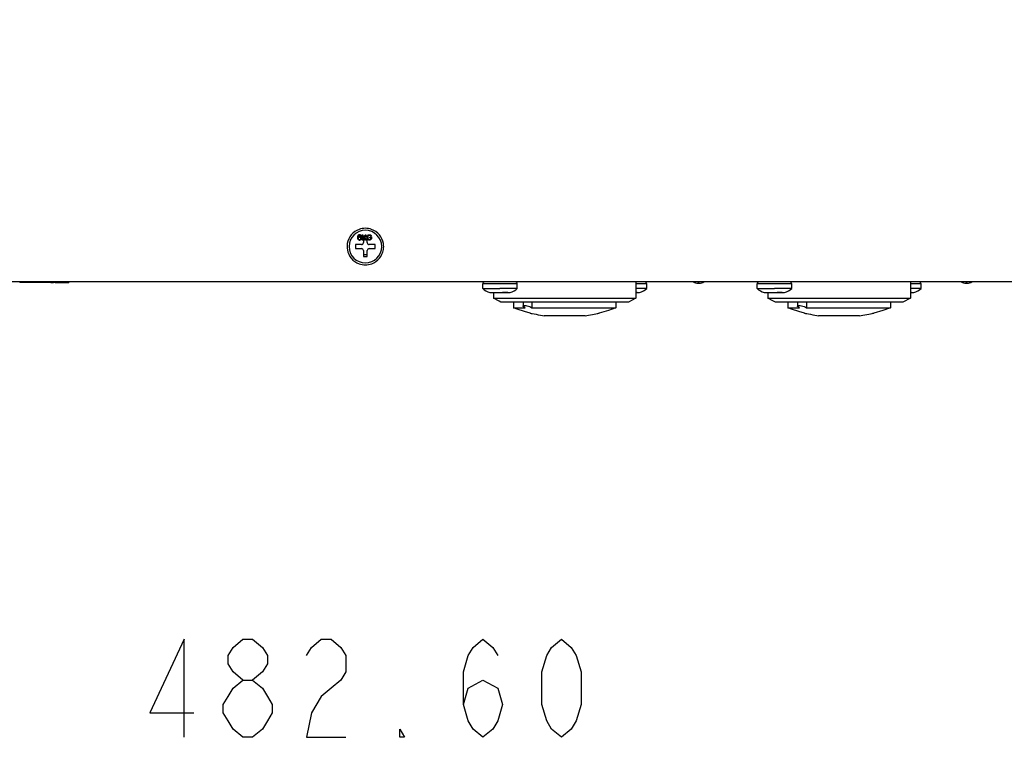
# Model space of a CAD drawing. Header units: millimetres. Extents: x 0 to 1524, y 0 to 1016.
# Tile 240 of 256: x 707 to 858, y 514 to 624. Entities that reach past the tile are written whole.
import ezdxf

# ---------------------------------------------------------------- set-up
doc = ezdxf.new("R2010")
doc.units = ezdxf.units.MM
doc.header["$LTSCALE"] = 83.82
doc.layers.get('0').update_dxf_attribs({"linetype": 'CONTINUOUS'})
doc.layers.add('02___PRT_ALL_AXES', color=7, linetype='CONTINUOUS')
doc.layers.add('03___PRT_ALL_CURVES', color=7, linetype='CONTINUOUS')
doc.styles.get("Standard").update_dxf_attribs({"font": 'txt', "width": 0.8})
doc.dimstyles.new('DIMSTYLE_1', dxfattribs={"dimtxt": 15, "dimasz": 12, "dimexe": 0.18, "dimexo": 0.0625, "dimgap": 0.09, "dimtad": 1, "dimzin": 0, "dimdsep": 46, "dimtxsty": 'STANDARD', "dimblk": 'CLOSED', "dimblk1": 'CLOSED', "dimblk2": 'CLOSED', "dimcen": 0.09, "dimadec": 0, "dimazin": 0, "dimtp": 0.01, "dimtm": 0.01, "dimtfac": 1, "dimtofl": 0, "dimtmove": 0, "dimatfit": 3, "dimldrblk": 'CLOSED', "dimfxl": 1, "dimtolj": 1, "dimtzin": 0, "dimarcsym": 0})

# ---------------------------------------------------------------- blocks, each defined once
blk = doc.blocks.new('_CLOSED')
at = {"color": 0, "linetype": 'BYBLOCK'}
for p, q in [((0, 0), (-1, 0.208)), ((-1, 0.208), (-1, -0.208)), ((-1, -0.208), (0, 0)), ((-1, 0), (0, 0))]:
    blk.add_line(p, q, dxfattribs=at)
blk = doc.blocks.new('*D8')
at = {"color": 2, "linetype": 'CONTINUOUS'}
for p, q in [((743.49, 787.12), (417.67, 787.12)), ((418.67, 787.12), (418.67, 678.14)), ((418.67, 569.16), (418.67, 678.14)), ((571.06, 569.16), (417.67, 569.16))]:
    blk.add_line(p, q, dxfattribs=at)
at = {"color": 2, "linetype": 'CONTINUOUS', "xscale": 12, "yscale": 12, "zscale": 12}
for p, rotation in [((418.67, 787.12), 90), ((418.67, 569.16), 270)]:
    blk.add_blockref('_CLOSED', p, dxfattribs=dict(at, rotation=rotation))

msp = doc.modelspace()

# ---------------------------------------------------------------- linework, layer by layer
at = {"color": 7, "linetype": 'CONTINUOUS'}
for p, q in [((759.794, 589.378), (758.894, 589.378)), ((758.894, 589.378), (758.894, 588.778)), ((760.694, 590.578), (760.094, 590.578)), ((760.094, 590.578), (760.094, 589.678)), ((760.694, 589.678), (760.694, 590.578)), ((761.894, 589.378), (760.994, 589.378)), ((761.894, 588.778), (761.894, 589.378)), ((758.894, 588.778), (759.794, 588.778)), ((760.094, 588.478), (760.094, 587.578)), ((760.694, 587.578), (760.694, 588.478)), ((760.994, 588.778), (761.894, 588.778)), ((760.094, 587.578), (760.694, 587.578)), ((975.394, 583.678), (545.394, 583.678)), ((707.499, 583.678), (707.499, 583.578)), ((712.284, 583.578), (707.499, 583.578)), ((712.284, 583.578), (712.659, 583.578)), ((713.094, 583.578), (712.659, 583.578)), ((713.094, 583.578), (714.144, 583.578)), ((714.144, 583.578), (714.675, 583.578)), ((714.675, 583.578), (714.694, 583.578)), ((714.694, 583.578), (714.994, 583.578)), ((714.994, 583.678), (714.994, 583.578)), ((801.794, 583.678), (801.794, 581.195)), ((811.294, 583.478), (811.394, 583.478)), ((811.394, 583.478), (811.494, 583.478)), ((843.794, 583.678), (843.794, 581.195)), ((852.294, 583.478), (852.394, 583.478)), ((852.394, 583.478), (852.494, 583.478)), ((779.444, 582.074), (779.518, 582.059)), ((779.444, 582.063), (779.444, 582.074)), ((779.547, 582.055), (779.592, 582.048)), ((779.628, 582.044), (779.667, 582.039)), ((779.706, 582.035), (779.742, 582.032)), ((779.788, 582.03), (779.816, 582.029)), ((779.89, 582.028), (780.594, 582.028)), ((779.994, 582.028), (779.994, 581.195)), ((779.994, 582.028), (779.994, 581.195)), ((780.594, 582.028), (780.594, 582.074)), ((781.394, 582.074), (781.394, 582.028)), ((782.099, 582.028), (781.394, 582.028)), ((782.099, 582.028), (782.172, 582.029)), ((782.201, 582.03), (782.247, 582.032)), ((782.282, 582.035), (782.322, 582.039)), ((782.361, 582.044), (782.396, 582.048)), ((782.442, 582.055), (782.471, 582.059)), ((782.544, 582.074), (782.544, 582.063)), ((801.899, 582.028), (801.794, 582.028)), ((801.899, 582.028), (801.972, 582.029)), ((802.001, 582.03), (802.047, 582.032)), ((802.082, 582.035), (802.122, 582.039)), ((802.161, 582.044), (802.196, 582.048)), ((802.242, 582.055), (802.271, 582.059)), ((802.344, 582.074), (802.344, 582.063)), ((821.444, 582.074), (821.518, 582.059)), ((821.444, 582.063), (821.444, 582.074)), ((821.547, 582.055), (821.592, 582.048)), ((821.628, 582.044), (821.667, 582.039)), ((821.706, 582.035), (821.742, 582.032)), ((821.788, 582.03), (821.816, 582.029)), ((821.89, 582.028), (822.594, 582.028)), ((821.994, 582.028), (821.994, 581.195)), ((821.994, 582.028), (821.994, 581.195)), ((822.594, 582.028), (822.594, 582.074)), ((823.394, 582.074), (823.394, 582.028)), ((824.099, 582.028), (823.394, 582.028)), ((824.099, 582.028), (824.172, 582.029)), ((824.201, 582.03), (824.247, 582.032)), ((824.282, 582.035), (824.322, 582.039)), ((824.361, 582.044), (824.396, 582.048)), ((824.442, 582.055), (824.471, 582.059)), ((824.544, 582.074), (824.544, 582.063)), ((843.899, 582.028), (843.794, 582.028)), ((843.899, 582.028), (843.972, 582.029)), ((844.001, 582.03), (844.047, 582.032)), ((844.082, 582.035), (844.122, 582.039)), ((844.161, 582.044), (844.196, 582.048)), ((844.242, 582.055), (844.271, 582.059)), ((844.344, 582.074), (844.344, 582.063)), ((781.144, 580.565), (781.144, 580.565)), ((783.044, 580.565), (783.044, 579.712)), ((784.523, 580.565), (784.523, 579.978)), ((785.89, 580.565), (785.89, 579.712)), ((798.744, 580.565), (798.744, 579.712)), ((801.794, 581.195), (800.644, 580.565)), ((800.644, 580.565), (800.644, 580.565)), ((823.144, 580.565), (823.144, 580.565)), ((825.044, 580.565), (825.044, 579.712)), ((826.523, 580.565), (826.523, 579.978)), ((827.89, 580.565), (827.89, 579.712)), ((840.744, 580.565), (840.744, 579.712)), ((843.794, 581.195), (842.644, 580.565)), ((842.644, 580.565), (842.644, 580.565)), ((784.523, 579.978), (784.523, 579.978)), ((826.523, 579.978), (826.523, 579.978))]:
    msp.add_line(p, q, dxfattribs=at)
at = {"color": 4, "linetype": 'CONTINUOUS'}
msp.add_line((760.694, 587.828), (760.094, 587.828), dxfattribs=at)
at = {"color": 7, "linetype": 'CONTINUOUS'}
for points in [[(780.994, 583.378), (780.739, 583.378), (780.499, 583.378), (780.272, 583.378), (780.056, 583.378), (779.85, 583.378), (779.652, 583.378), (779.464, 583.378), (779.286, 583.378), (779.121, 583.378), (778.969, 583.378), (778.831, 583.378), (778.709, 583.378), (778.604, 583.378), (778.517, 583.378), (778.444, 583.378), (778.39, 583.378), (778.356, 583.378), (778.344, 583.378)], [(783.644, 583.378), (783.633, 583.378), (783.599, 583.378), (783.544, 583.378), (783.472, 583.378), (783.384, 583.378), (783.279, 583.378), (783.157, 583.378), (783.02, 583.378), (782.868, 583.378), (782.703, 583.378), (782.525, 583.378), (782.336, 583.378), (782.138, 583.378), (781.932, 583.378), (781.717, 583.378), (781.49, 583.378), (781.25, 583.378), (780.994, 583.378)], [(803.444, 583.378), (803.433, 583.378), (803.399, 583.378), (803.344, 583.378), (803.272, 583.378), (803.184, 583.378), (803.079, 583.378), (802.957, 583.378), (802.82, 583.378), (802.668, 583.378), (802.503, 583.378), (802.325, 583.378), (802.136, 583.378), (801.938, 583.378), (801.794, 583.378)], [(811.394, 583.478), (811.356, 583.478), (811.324, 583.478), (811.302, 583.478), (811.296, 583.478)], [(811.394, 583.678), (811.394, 583.59), (811.394, 583.506), (811.394, 583.478)], [(811.493, 583.478), (811.494, 583.478), (811.487, 583.478), (811.465, 583.478), (811.433, 583.478), (811.394, 583.478)], [(822.994, 583.378), (822.739, 583.378), (822.499, 583.378), (822.272, 583.378), (822.056, 583.378), (821.85, 583.378), (821.652, 583.378), (821.464, 583.378), (821.286, 583.378), (821.121, 583.378), (820.969, 583.378), (820.831, 583.378), (820.709, 583.378), (820.604, 583.378), (820.517, 583.378), (820.444, 583.378), (820.39, 583.378), (820.356, 583.378), (820.344, 583.378)], [(825.644, 583.378), (825.633, 583.378), (825.599, 583.378), (825.544, 583.378), (825.472, 583.378), (825.384, 583.378), (825.279, 583.378), (825.157, 583.378), (825.02, 583.378), (824.868, 583.378), (824.703, 583.378), (824.525, 583.378), (824.336, 583.378), (824.138, 583.378), (823.932, 583.378), (823.717, 583.378), (823.49, 583.378), (823.25, 583.378), (822.994, 583.378)], [(845.444, 583.378), (845.433, 583.378), (845.399, 583.378), (845.344, 583.378), (845.272, 583.378), (845.184, 583.378), (845.079, 583.378), (844.957, 583.378), (844.82, 583.378), (844.668, 583.378), (844.503, 583.378), (844.325, 583.378), (844.136, 583.378), (843.938, 583.378), (843.794, 583.378)], [(852.394, 583.478), (852.356, 583.478), (852.324, 583.478), (852.302, 583.478), (852.296, 583.478)], [(852.394, 583.678), (852.394, 583.59), (852.394, 583.506), (852.394, 583.478)], [(852.493, 583.478), (852.494, 583.478), (852.487, 583.478), (852.465, 583.478), (852.433, 583.478), (852.394, 583.478)], [(779.518, 582.059), (779.518, 582.059), (779.547, 582.055)], [(779.592, 582.048), (779.592, 582.048), (779.628, 582.044)], [(779.667, 582.039), (779.667, 582.039), (779.706, 582.035)], [(779.742, 582.032), (779.742, 582.032), (779.788, 582.03)], [(779.816, 582.029), (779.816, 582.029), (779.89, 582.028)], [(780.594, 582.074), (780.727, 582.068), (780.86, 582.064), (780.994, 582.063)], [(780.994, 582.063), (781.129, 582.064), (781.262, 582.068), (781.394, 582.074)], [(782.172, 582.029), (782.172, 582.029), (782.099, 582.028)], [(782.172, 582.029), (782.173, 582.029), (782.201, 582.03)], [(782.247, 582.032), (782.247, 582.032), (782.282, 582.035)], [(782.322, 582.039), (782.322, 582.039), (782.361, 582.044)], [(782.396, 582.048), (782.396, 582.048), (782.442, 582.055)], [(782.471, 582.059), (782.471, 582.059), (782.544, 582.074)], [(801.972, 582.029), (801.972, 582.029), (801.899, 582.028)], [(801.972, 582.029), (801.973, 582.029), (802.001, 582.03)], [(802.047, 582.032), (802.047, 582.032), (802.082, 582.035)], [(802.122, 582.039), (802.122, 582.039), (802.161, 582.044)], [(802.196, 582.048), (802.196, 582.048), (802.242, 582.055)], [(802.271, 582.059), (802.271, 582.059), (802.344, 582.074)], [(821.518, 582.059), (821.518, 582.059), (821.547, 582.055)], [(821.592, 582.048), (821.592, 582.048), (821.628, 582.044)], [(821.667, 582.039), (821.667, 582.039), (821.706, 582.035)], [(821.742, 582.032), (821.742, 582.032), (821.788, 582.03)], [(821.816, 582.029), (821.816, 582.029), (821.89, 582.028)], [(822.594, 582.074), (822.727, 582.068), (822.86, 582.064), (822.994, 582.063)], [(822.994, 582.063), (823.129, 582.064), (823.262, 582.068), (823.394, 582.074)], [(824.172, 582.029), (824.172, 582.029), (824.099, 582.028)], [(824.172, 582.029), (824.173, 582.029), (824.201, 582.03)], [(824.247, 582.032), (824.247, 582.032), (824.282, 582.035)], [(824.322, 582.039), (824.322, 582.039), (824.361, 582.044)], [(824.396, 582.048), (824.396, 582.048), (824.442, 582.055)], [(824.471, 582.059), (824.471, 582.059), (824.544, 582.074)], [(843.972, 582.029), (843.972, 582.029), (843.899, 582.028)], [(843.972, 582.029), (843.973, 582.029), (844.001, 582.03)], [(844.047, 582.032), (844.047, 582.032), (844.082, 582.035)], [(844.122, 582.039), (844.122, 582.039), (844.161, 582.044)], [(844.196, 582.048), (844.196, 582.048), (844.242, 582.055)], [(844.271, 582.059), (844.271, 582.059), (844.344, 582.074)], [(781.144, 580.565), (780.858, 580.714), (779.994, 581.195)], [(779.994, 581.195), (780.103, 581.195), (780.43, 581.195), (780.968, 581.195), (781.709, 581.195), (782.639, 581.195), (783.738, 581.195), (784.984, 581.195), (786.353, 581.195), (787.814, 581.195), (789.339, 581.195), (790.894, 581.195)], [(790.894, 580.565), (789.361, 580.565), (787.869, 580.565), (786.454, 580.565), (785.15, 580.565), (783.989, 580.565), (782.998, 580.565), (782.202, 580.565), (781.619, 580.565), (781.264, 580.565), (781.144, 580.565)], [(790.894, 581.195), (792.45, 581.195), (793.974, 581.195), (795.436, 581.195), (796.804, 581.195), (798.051, 581.195), (799.15, 581.195), (800.08, 581.195), (800.821, 581.195), (801.359, 581.195), (801.685, 581.195), (801.794, 581.195)], [(800.644, 580.565), (800.526, 580.565), (800.172, 580.565), (799.589, 580.565), (798.79, 580.565), (797.794, 580.565), (796.627, 580.565), (795.318, 580.565), (793.902, 580.565), (792.415, 580.565), (790.894, 580.565)], [(823.144, 580.565), (822.858, 580.714), (821.994, 581.195)], [(821.994, 581.195), (822.103, 581.195), (822.43, 581.195), (822.968, 581.195), (823.709, 581.195), (824.639, 581.195), (825.738, 581.195), (826.984, 581.195), (828.353, 581.195), (829.814, 581.195), (831.339, 581.195), (832.894, 581.195)], [(832.894, 580.565), (831.361, 580.565), (829.869, 580.565), (828.454, 580.565), (827.15, 580.565), (825.989, 580.565), (824.998, 580.565), (824.202, 580.565), (823.619, 580.565), (823.264, 580.565), (823.144, 580.565)], [(832.894, 581.195), (834.45, 581.195), (835.974, 581.195), (837.436, 581.195), (838.804, 581.195), (840.051, 581.195), (841.15, 581.195), (842.08, 581.195), (842.821, 581.195), (843.359, 581.195), (843.685, 581.195), (843.794, 581.195)], [(842.644, 580.565), (842.526, 580.565), (842.172, 580.565), (841.589, 580.565), (840.79, 580.565), (839.794, 580.565), (838.627, 580.565), (837.318, 580.565), (835.902, 580.565), (834.415, 580.565), (832.894, 580.565)], [(785.594, 578.891), (784.726, 579.131), (783.612, 579.499), (783.044, 579.712)], [(783.044, 579.712), (783.118, 579.712), (783.338, 579.712), (783.704, 579.712), (784.209, 579.712), (784.846, 579.712)], [(784.523, 579.978), (784.55, 580.027), (784.633, 580.058), (784.768, 580.066), (784.93, 580.052), (785.128, 580.015), (785.351, 579.954), (785.543, 579.887), (785.727, 579.806), (785.89, 579.712)], [(784.846, 579.712), (784.708, 579.786), (784.607, 579.856), (784.543, 579.923), (784.523, 579.978)], [(785.594, 578.891), (785.633, 578.883), (785.667, 578.877)], [(785.667, 578.877), (785.746, 578.862), (785.936, 578.825), (786.204, 578.773), (786.518, 578.712), (786.845, 578.649), (787.183, 578.584), (787.497, 578.525), (787.758, 578.475)], [(785.89, 579.712), (786.769, 579.712), (787.728, 579.712), (788.748, 579.712), (789.81, 579.712), (790.894, 579.712)], [(790.894, 579.712), (792.132, 579.712), (793.337, 579.712), (794.479, 579.712), (795.531, 579.712), (796.466, 579.712), (797.262, 579.712), (797.901, 579.712), (798.366, 579.712), (798.65, 579.712), (798.744, 579.712)], [(794.031, 578.475), (794.26, 578.518), (794.536, 578.571), (794.842, 578.63), (795.133, 578.686), (795.416, 578.74), (795.672, 578.79), (795.887, 578.831), (795.972, 578.848)], [(795.972, 578.848), (796.052, 578.863), (796.137, 578.88)], [(796.137, 578.88), (796.157, 578.884), (796.194, 578.891)], [(798.744, 579.712), (797.579, 579.293), (796.194, 578.891)], [(827.594, 578.891), (826.726, 579.131), (825.612, 579.499), (825.044, 579.712)], [(825.044, 579.712), (825.118, 579.712), (825.338, 579.712), (825.704, 579.712), (826.209, 579.712), (826.846, 579.712)], [(826.523, 579.978), (826.55, 580.027), (826.633, 580.058), (826.768, 580.066), (826.93, 580.052), (827.128, 580.015), (827.351, 579.954), (827.543, 579.887), (827.727, 579.806), (827.89, 579.712)], [(826.846, 579.712), (826.708, 579.786), (826.607, 579.856), (826.543, 579.923), (826.523, 579.978)], [(827.594, 578.891), (827.633, 578.883), (827.667, 578.877)], [(827.667, 578.877), (827.746, 578.862), (827.936, 578.825), (828.204, 578.773), (828.518, 578.712), (828.845, 578.649), (829.183, 578.584), (829.497, 578.525), (829.758, 578.475)], [(827.89, 579.712), (828.769, 579.712), (829.728, 579.712), (830.748, 579.712), (831.81, 579.712), (832.894, 579.712)], [(832.894, 579.712), (834.132, 579.712), (835.337, 579.712), (836.479, 579.712), (837.531, 579.712), (838.466, 579.712), (839.262, 579.712), (839.901, 579.712), (840.366, 579.712), (840.65, 579.712), (840.744, 579.712)], [(836.031, 578.475), (836.26, 578.518), (836.536, 578.571), (836.842, 578.63), (837.133, 578.686), (837.416, 578.74), (837.672, 578.79), (837.887, 578.831), (837.972, 578.848)], [(837.972, 578.848), (838.052, 578.863), (838.137, 578.88)], [(838.137, 578.88), (838.157, 578.884), (838.194, 578.891)], [(840.744, 579.712), (839.579, 579.293), (838.194, 578.891)], [(790.894, 578.475), (790.292, 578.475), (789.712, 578.475), (789.172, 578.475), (788.692, 578.475), (788.287, 578.475), (787.972, 578.475), (787.758, 578.475)], [(794.031, 578.475), (793.817, 578.475), (793.502, 578.475), (793.098, 578.475), (792.617, 578.475), (792.077, 578.475), (791.497, 578.475), (790.894, 578.475)], [(832.894, 578.475), (832.292, 578.475), (831.712, 578.475), (831.172, 578.475), (830.692, 578.475), (830.287, 578.475), (829.972, 578.475), (829.758, 578.475)], [(836.031, 578.475), (835.817, 578.475), (835.502, 578.475), (835.098, 578.475), (834.617, 578.475), (834.077, 578.475), (833.497, 578.475), (832.894, 578.475)]]:
    msp.add_lwpolyline(points, dxfattribs=at)
at = {"color": 2, "linetype": 'CONTINUOUS'}
for points in [[(732.644, 513.985), (732.644, 528.985), (727.394, 517.735), (734.144, 517.735)], [(741.644, 522.735), (740.144, 523.985), (739.394, 525.235), (739.394, 526.485), (740.144, 527.735), (741.644, 528.985), (743.144, 528.985), (744.644, 527.735), (745.394, 526.485), (745.394, 525.235), (744.644, 523.985), (743.144, 522.735)], [(751.394, 526.485), (752.144, 527.735), (753.644, 528.985), (755.144, 528.985), (756.644, 527.735), (757.394, 526.485), (757.394, 523.985), (756.644, 522.735), (755.144, 521.485), (753.644, 520.235), (752.144, 517.735), (751.394, 513.985), (757.394, 513.985)], [(775.394, 518.985), (776.144, 521.485), (778.394, 522.735), (780.644, 521.485), (781.394, 518.985), (780.644, 516.485), (779.894, 515.235), (778.394, 513.985), (776.894, 515.235), (776.144, 516.485), (775.394, 518.985), (775.394, 523.985), (776.144, 526.485), (776.894, 527.735), (778.394, 528.985), (779.894, 527.735), (780.644, 526.485)], [(790.394, 513.985), (788.894, 515.235), (788.144, 516.485), (787.394, 518.985), (787.394, 523.985), (788.144, 526.485), (788.894, 527.735), (790.394, 528.985), (791.894, 527.735), (792.644, 526.485), (793.394, 523.985), (793.394, 518.985), (792.644, 516.485), (791.894, 515.235), (790.394, 513.985)], [(741.644, 513.985), (740.144, 515.235), (739.394, 516.485), (738.644, 517.735), (738.644, 518.985), (739.394, 520.235), (740.144, 521.485), (741.644, 522.735), (743.144, 522.735), (744.644, 521.485), (745.394, 520.235), (746.144, 518.985), (746.144, 517.735), (745.394, 516.485), (744.644, 515.235), (743.144, 513.985), (741.644, 513.985)], [(766.394, 513.985), (765.644, 513.985), (765.644, 515.235), (766.394, 513.985)]]:
    msp.add_lwpolyline(points, dxfattribs=at)
at = {"color": 7, "linetype": 'CONTINUOUS'}
for centre, radius, start, end in [((760.394, 589.078), 2.8, 110.13532, 170.40186), ((760.394, 589.078), 2.8, 90, 110.13532), ((760.394, 589.078), 2.8, 70.00125, 90), ((760.394, 589.078), 2.8, 9.73695, 70.00125), ((760.394, 589.078), 2.8, 170.40186, 189.73695), ((760.394, 589.078), 1.5, 172.32392, 180), ((760.394, 589.078), 1.5, 168.75282, 172.32392), ((759.794, 589.678), 0.3, 270, 360), ((760.394, 589.078), 1.5, 94.04846, 101.35734), ((760.394, 589.078), 1.5, 78.69857, 94.04846), ((760.994, 589.678), 0.3, 180, 270), ((760.394, 589.078), 1.5, 0, 10.45286), ((760.394, 589.078), 2.8, 350.40186, 9.73695), ((760.394, 589.078), 2.8, 189.73695, 250.00125), ((760.394, 589.078), 1.5, 180, 190.45286), ((759.794, 588.478), 0.3, 0, 90), ((760.994, 588.478), 0.3, 90, 180), ((760.394, 589.078), 2.8, 290.13532, 350.40186), ((760.394, 589.078), 1.5, 348.75282, 352.32392), ((760.394, 589.078), 1.5, 352.32392, 360), ((760.394, 589.078), 2.8, 250.00125, 270), ((760.394, 589.078), 1.5, 258.69857, 274.04846), ((760.394, 589.078), 2.8, 270, 290.13532), ((760.394, 589.078), 1.5, 274.04846, 281.35734), ((713.094, 584.078), 0.5, 233.77026, 270), ((778.644, 583.378), 0.3, 90, 180), ((783.344, 583.378), 0.3, 0, 90), ((803.144, 583.378), 0.3, 0, 90), ((811.294, 584.878), 1.4, 239.37547, 269.99964), ((811.494, 584.878), 1.4, 270.00036, 300.62453), ((820.644, 583.378), 0.3, 90, 180), ((825.344, 583.378), 0.3, 0, 90), ((845.144, 583.378), 0.3, 0, 90), ((852.294, 584.878), 1.4, 239.37546, 270), ((852.494, 584.878), 1.4, 270, 300.62454)]:
    msp.add_arc(centre, radius, start, end, dxfattribs=at)
at = {"layer": '02___PRT_ALL_AXES', "color": 7, "linetype": 'CONTINUOUS'}
for p, q in [((778.344, 582.678), (778.344, 583.378)), ((783.644, 582.678), (783.644, 583.378)), ((803.444, 582.678), (803.444, 583.378)), ((820.344, 582.678), (820.344, 583.378)), ((825.644, 582.678), (825.644, 583.378)), ((845.444, 582.678), (845.444, 583.378))]:
    msp.add_line(p, q, dxfattribs=at)
for points in [[(778.344, 582.678), (778.377, 582.678), (778.474, 582.678), (778.633, 582.678), (778.85, 582.678), (779.121, 582.678), (779.437, 582.678), (779.791, 582.678), (780.175, 582.678), (780.58, 582.678), (780.994, 582.678)], [(779.89, 582.028), (779.943, 582.028), (780.057, 582.028), (780.203, 582.028), (780.376, 582.028), (780.57, 582.028), (780.594, 582.028)], [(783.644, 582.678), (783.612, 582.678), (783.515, 582.678), (783.356, 582.678), (783.138, 582.678), (782.868, 582.678), (782.552, 582.678), (782.197, 582.678), (781.813, 582.678), (781.409, 582.678), (780.994, 582.678)], [(781.394, 582.028), (781.419, 582.028), (781.613, 582.028), (781.786, 582.028), (781.932, 582.028), (782.046, 582.028), (782.099, 582.028)], [(803.444, 582.678), (803.412, 582.678), (803.315, 582.678), (803.156, 582.678), (802.938, 582.678), (802.668, 582.678), (802.352, 582.678), (801.997, 582.678), (801.794, 582.678)], [(801.794, 582.028), (801.846, 582.028), (801.899, 582.028)], [(820.344, 582.678), (820.377, 582.678), (820.474, 582.678), (820.633, 582.678), (820.85, 582.678), (821.121, 582.678), (821.437, 582.678), (821.791, 582.678), (822.175, 582.678), (822.58, 582.678), (822.994, 582.678)], [(821.89, 582.028), (821.943, 582.028), (822.057, 582.028), (822.203, 582.028), (822.376, 582.028), (822.57, 582.028), (822.594, 582.028)], [(825.644, 582.678), (825.612, 582.678), (825.515, 582.678), (825.356, 582.678), (825.138, 582.678), (824.868, 582.678), (824.552, 582.678), (824.197, 582.678), (823.813, 582.678), (823.409, 582.678), (822.994, 582.678)], [(823.394, 582.028), (823.419, 582.028), (823.613, 582.028), (823.786, 582.028), (823.932, 582.028), (824.046, 582.028), (824.099, 582.028)], [(845.444, 582.678), (845.412, 582.678), (845.315, 582.678), (845.156, 582.678), (844.938, 582.678), (844.668, 582.678), (844.352, 582.678), (843.997, 582.678), (843.794, 582.678)], [(843.794, 582.028), (843.846, 582.028), (843.899, 582.028)]]:
    msp.add_lwpolyline(points, dxfattribs=at)
for centre, radius, start, end in [((760.394, 589.078), 2.5, 0, 180), ((760.394, 589.078), 2.5, 180, 360), ((779.82, 584.028), 2, 222.45415, 259.0978), ((779.82, 584.028), 2, 259.0978, 259.17453), ((782.169, 584.028), 2, 280.82547, 280.9022), ((782.169, 584.028), 2, 280.9022, 317.54585), ((801.969, 584.028), 2, 280.82547, 280.9022), ((801.969, 584.028), 2, 280.9022, 317.54585), ((821.82, 584.028), 2, 222.45415, 259.0978), ((821.82, 584.028), 2, 259.0978, 259.17453), ((824.169, 584.028), 2, 280.82547, 280.9022), ((824.169, 584.028), 2, 280.9022, 317.54585), ((843.969, 584.028), 2, 280.82547, 280.9022), ((843.969, 584.028), 2, 280.9022, 317.54585)]:
    msp.add_arc(centre, radius, start, end, dxfattribs=at)
at = {"layer": '03___PRT_ALL_CURVES', "color": 40, "linetype": 'CONTINUOUS'}
for p, q in [((759.211, 590.656), (759.194, 590.537)), ((759.244, 590.741), (759.211, 590.656)), ((759.294, 590.809), (759.244, 590.741)), ((759.378, 590.861), (759.294, 590.809)), ((759.294, 590.639), (759.311, 590.69)), ((759.311, 590.69), (759.344, 590.741)), ((759.344, 590.741), (759.394, 590.775)), ((759.461, 590.878), (759.378, 590.861)), ((759.394, 590.775), (759.444, 590.792)), ((759.444, 590.792), (759.544, 590.792)), ((759.528, 590.878), (759.461, 590.878)), ((759.611, 590.861), (759.528, 590.878)), ((759.544, 590.792), (759.594, 590.775)), ((759.594, 590.775), (759.644, 590.741)), ((759.694, 590.809), (759.611, 590.861)), ((759.644, 590.741), (759.678, 590.69)), ((759.678, 590.69), (759.761, 590.69)), ((759.744, 590.741), (759.694, 590.809)), ((759.761, 590.69), (759.744, 590.741)), ((759.928, 590.878), (760.028, 590.878)), ((759.928, 590.078), (759.928, 590.878)), ((760.028, 590.878), (760.028, 590.486)), ((760.113, 590.578), (760.394, 590.878)), ((760.528, 590.878), (760.249, 590.578)), ((760.394, 590.878), (760.528, 590.878)), ((760.661, 590.605), (760.678, 590.69)), ((760.678, 590.69), (760.711, 590.758)), ((760.711, 590.758), (760.778, 590.826)), ((760.778, 590.673), (760.761, 590.605)), ((760.778, 590.826), (760.844, 590.861)), ((760.811, 590.724), (760.778, 590.673)), ((760.861, 590.758), (760.811, 590.724)), ((760.844, 590.861), (760.928, 590.878)), ((760.928, 590.775), (760.861, 590.758)), ((760.928, 590.878), (761.078, 590.878)), ((761.078, 590.775), (760.928, 590.775)), ((761.078, 590.878), (761.161, 590.861)), ((761.144, 590.758), (761.078, 590.775)), ((761.194, 590.724), (761.144, 590.758)), ((761.161, 590.861), (761.228, 590.826)), ((761.211, 590.673), (761.194, 590.724)), ((761.311, 590.673), (761.211, 590.673)), ((761.228, 590.826), (761.294, 590.758)), ((761.294, 590.758), (761.311, 590.673)), ((759.194, 590.537), (759.194, 590.418)), ((759.194, 590.418), (759.211, 590.299)), ((759.211, 590.299), (759.244, 590.214)), ((759.244, 590.214), (759.294, 590.146)), ((759.278, 590.537), (759.294, 590.639)), ((759.378, 590.571), (759.278, 590.503)), ((759.278, 590.503), (759.278, 590.537)), ((759.311, 590.418), (759.294, 590.367)), ((759.294, 590.367), (759.294, 590.316)), ((759.294, 590.316), (759.311, 590.265)), ((759.294, 590.146), (759.378, 590.095)), ((759.344, 590.452), (759.311, 590.418)), ((759.311, 590.265), (759.344, 590.214)), ((759.394, 590.486), (759.344, 590.452)), ((759.344, 590.214), (759.394, 590.18)), ((759.461, 590.588), (759.378, 590.571)), ((759.378, 590.095), (759.461, 590.078)), ((759.444, 590.503), (759.394, 590.486)), ((759.394, 590.18), (759.444, 590.163)), ((759.561, 590.503), (759.444, 590.503)), ((759.444, 590.163), (759.561, 590.163)), ((759.544, 590.588), (759.461, 590.588)), ((759.461, 590.078), (759.544, 590.078)), ((759.628, 590.571), (759.544, 590.588)), ((759.544, 590.078), (759.628, 590.095)), ((759.611, 590.486), (759.561, 590.503)), ((759.561, 590.163), (759.611, 590.18)), ((759.661, 590.452), (759.611, 590.486)), ((759.611, 590.18), (759.661, 590.214)), ((759.711, 590.52), (759.628, 590.571)), ((759.628, 590.095), (759.711, 590.146)), ((759.694, 590.418), (759.661, 590.452)), ((759.661, 590.214), (759.694, 590.265)), ((759.711, 590.367), (759.694, 590.418)), ((759.694, 590.265), (759.711, 590.316)), ((759.761, 590.469), (759.711, 590.52)), ((759.711, 590.316), (759.711, 590.367)), ((759.711, 590.146), (759.761, 590.214)), ((759.794, 590.384), (759.761, 590.469)), ((759.761, 590.214), (759.794, 590.299)), ((759.794, 590.299), (759.794, 590.384)), ((760.028, 590.078), (759.928, 590.078)), ((760.028, 590.486), (760.094, 590.557)), ((760.094, 590.418), (760.028, 590.35)), ((760.028, 590.35), (760.028, 590.078)), ((760.094, 590.557), (760.105, 590.568)), ((760.144, 590.469), (760.094, 590.418)), ((760.105, 590.568), (760.113, 590.578)), ((760.394, 590.078), (760.144, 590.469)), ((760.249, 590.578), (760.228, 590.554)), ((760.228, 590.554), (760.528, 590.078)), ((760.528, 590.078), (760.394, 590.078)), ((760.661, 590.578), (760.661, 590.605)), ((760.661, 590.35), (760.661, 590.578)), ((760.678, 590.265), (760.661, 590.35)), ((760.694, 590.231), (760.678, 590.265)), ((760.711, 590.197), (760.694, 590.231)), ((760.778, 590.129), (760.711, 590.197)), ((760.761, 590.605), (760.761, 590.35)), ((760.761, 590.35), (760.778, 590.282)), ((760.778, 590.282), (760.811, 590.231)), ((760.844, 590.095), (760.778, 590.129)), ((760.811, 590.231), (760.861, 590.197)), ((760.928, 590.078), (760.844, 590.095)), ((760.861, 590.197), (760.928, 590.18)), ((760.928, 590.18), (761.078, 590.18)), ((761.078, 590.078), (760.928, 590.078)), ((761.061, 590.52), (761.311, 590.52)), ((761.061, 590.418), (761.061, 590.52)), ((761.211, 590.418), (761.061, 590.418)), ((761.078, 590.18), (761.144, 590.197)), ((761.161, 590.095), (761.078, 590.078)), ((761.144, 590.197), (761.194, 590.231)), ((761.228, 590.129), (761.161, 590.095)), ((761.194, 590.231), (761.211, 590.282)), ((761.211, 590.282), (761.211, 590.418)), ((761.294, 590.197), (761.228, 590.129)), ((761.311, 590.265), (761.294, 590.197)), ((761.311, 590.52), (761.311, 590.265))]:
    msp.add_line(p, q, dxfattribs=at)

# ---------------------------------------------------------------- dimensions: what is measured, and where the dimension line sits
at = {"color": 2, "linetype": 'CONTINUOUS'}
dim = msp.add_linear_dim(base=(418.669, 787.116), p1=(571.056, 569.158), p2=(743.487, 787.116), angle=90, dimstyle='DIMSTYLE_1', dxfattribs=at)
dim.commit()
dim.dimension.update_dxf_attribs({"geometry": '*D8', "text_midpoint": (414.919, 642.137), "dimtype": 160})

doc.saveas('drawing.dxf')
